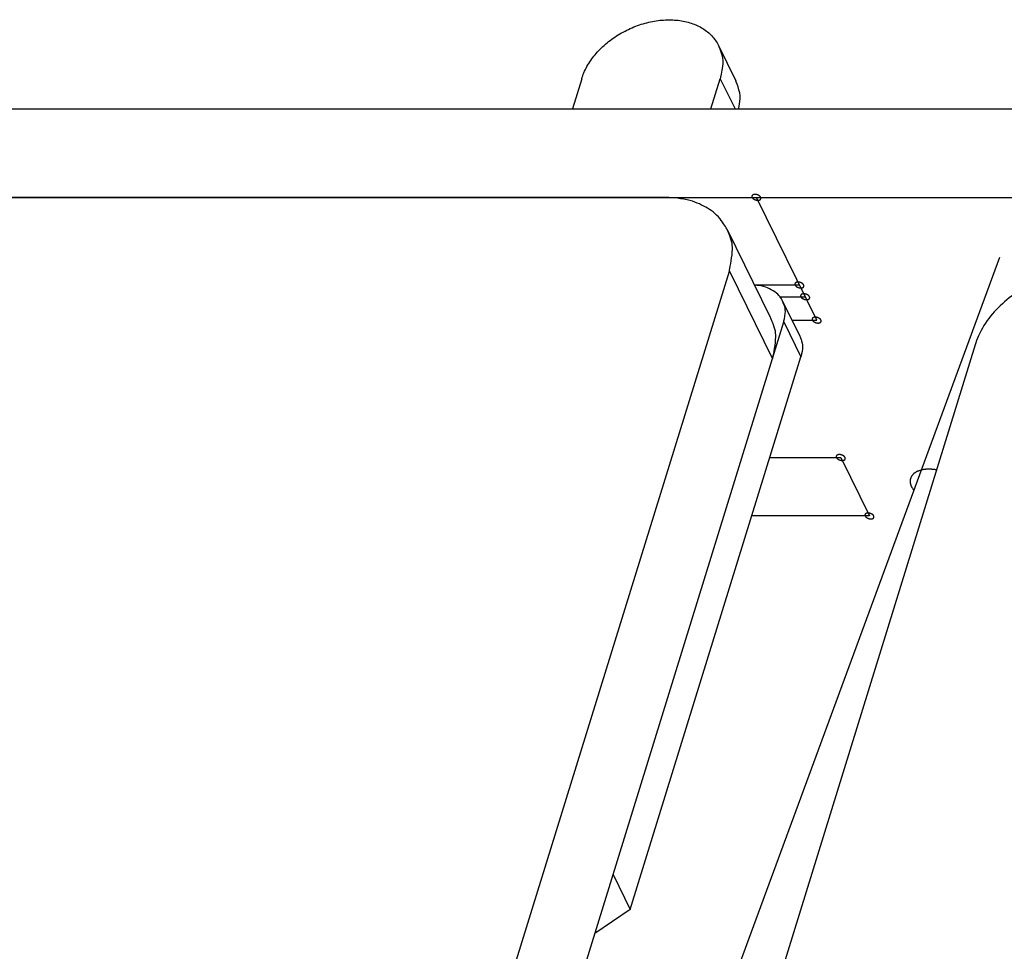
# Model space of a CAD drawing. Header units: millimetres. Extents: x -78 to 141, y 20 to 129.
# Tile 52 of 114: x -9 to 7, y 113 to 129. Entities that reach past the tile are written whole.
import ezdxf

# ---------------------------------------------------------------- set-up
doc = ezdxf.new("R2010")
doc.units = ezdxf.units.MM
doc.header["$LTSCALE"] = 16.335
doc.layers.get('0').update_dxf_attribs({"linetype": 'CONTINUOUS'})
doc.layers.add('02___PRT_ALL_AXES', color=7, linetype='CONTINUOUS')

msp = doc.modelspace()

# ---------------------------------------------------------------- linework, layer by layer
at = {"color": 7, "linetype": 'Continuous'}
for p, q in [((2.309, 128.499), (2.598, 127.911)), ((0.014, 127.943), (-0.142, 127.437)), ((2.182, 127.437), (2.339, 127.943)), ((2.339, 127.943), (2.587, 127.437)), ((1.42, 125.954), (-34.903, 125.954)), ((1.42, 125.954), (33.965, 125.954)), ((3.956, 123.895), (2.945, 125.954)), ((2.454, 125.414), (3.176, 123.943)), ((7.02, 124.948), (0.568, 107.41)), ((-6.406, 95.928), (2.491, 124.719)), ((2.491, 124.719), (3.212, 123.248)), ((3.667, 124.484), (2.91, 124.484)), ((3.332, 124.287), (3.763, 124.287)), ((3.385, 124.213), (3.674, 123.625)), ((3.541, 123.895), (3.956, 123.895)), ((-5.684, 94.457), (3.403, 123.866)), ((3.403, 123.866), (3.692, 123.277)), ((6.613, 123.483), (-1.52, 97.164)), ((0.828, 114.01), (3.692, 123.277)), ((3.171, 121.591), (4.36, 121.591)), ((4.36, 121.591), (4.841, 120.61)), ((4.841, 120.61), (2.868, 120.61)), ((0.54, 114.598), (0.828, 114.01)), ((0.828, 114.01), (0.234, 113.61))]:
    msp.add_line(p, q, dxfattribs=at)
for points, knots in [([(0.014, 127.943), (0.034, 128.008), (0.1, 128.16), (0.236, 128.352), (0.414, 128.532), (0.623, 128.684), (0.857, 128.805), (1.104, 128.889), (1.354, 128.933), (1.598, 128.934), (1.824, 128.892), (2.022, 128.809), (2.186, 128.685), (2.27, 128.575), (2.306, 128.507), (2.309, 128.499)], [0, 0, 0, 0, 0.0709738, 0.1466967, 0.2264363, 0.3089145, 0.3925201, 0.4755125, 0.5562211, 0.6332466, 0.7056718, 0.7732752, 0.8367112, 0.8975513, 0.9064601, 0.9064601, 0.9064601, 0.9064601]), ([(2.309, 128.499), (2.314, 128.491), (2.382, 128.308), (2.389, 128.176), (2.343, 127.955), (2.339, 127.943)], [0, 0, 0, 0, 0.051653, 0.1141142, 0.1803648, 0.1803648, 0.1803648, 0.1803648]), ([(2.649, 127.436), (2.65, 127.442), (2.676, 127.614), (2.672, 127.717), (2.602, 127.903), (2.598, 127.911)], [0, 0, 0, 0, 0.0398724, 0.1023337, 0.1539867, 0.1539867, 0.1539867, 0.1539867]), ([(2.454, 125.413), (2.442, 125.438), (2.313, 125.652), (2.092, 125.799), (1.807, 125.932), (1.467, 125.954), (1.42, 125.954)], [0, 0, 0, 0, 0.0681269, 0.1664739, 0.2729069, 0.3887482, 0.3887482, 0.3887482, 0.3887482]), ([(3.018, 125.954), (3.018, 125.954), (3.015, 125.959), (3.014, 125.961), (3.012, 125.963), (3.012, 125.964), (3.011, 125.965), (3.009, 125.967), (3.007, 125.968), (3.006, 125.97), (3.004, 125.972), (3.003, 125.973), (3.002, 125.974), (3, 125.975), (2.998, 125.977), (2.996, 125.979), (2.994, 125.98), (2.992, 125.982), (2.991, 125.982), (2.989, 125.984), (2.986, 125.985), (2.983, 125.987), (2.981, 125.988), (2.98, 125.989), (2.978, 125.99), (2.975, 125.991), (2.973, 125.992), (2.97, 125.993), (2.967, 125.994), (2.966, 125.995), (2.964, 125.996), (2.961, 125.996), (2.958, 125.997), (2.955, 125.998), (2.953, 125.999), (2.951, 126), (2.949, 126), (2.947, 126), (2.943, 126.001), (2.94, 126.002), (2.938, 126.002), (2.936, 126.002), (2.934, 126.002), (2.932, 126.003), (2.929, 126.003), (2.925, 126.003), (2.923, 126.003), (2.921, 126.003), (2.919, 126.003), (2.917, 126.003), (2.914, 126.003), (2.911, 126.003), (2.909, 126.003), (2.907, 126.002), (2.906, 126.002), (2.904, 126.002), (2.901, 126.001), (2.899, 126), (2.897, 126), (2.895, 126), (2.894, 125.999), (2.892, 125.998), (2.89, 125.997), (2.888, 125.996), (2.886, 125.996), (2.885, 125.995), (2.884, 125.994), (2.883, 125.993), (2.881, 125.992), (2.879, 125.991), (2.878, 125.99), (2.877, 125.989), (2.876, 125.988), (2.875, 125.987), (2.874, 125.985), (2.873, 125.984), (2.872, 125.983), (2.871, 125.982), (2.871, 125.981), (2.871, 125.979), (2.87, 125.977), (2.87, 125.976), (2.869, 125.974), (2.869, 125.973), (2.869, 125.972), (2.869, 125.97), (2.869, 125.969), (2.869, 125.967), (2.869, 125.965), (2.869, 125.964), (2.87, 125.963), (2.87, 125.961), (2.871, 125.959), (2.872, 125.954), (2.873, 125.954)], [0, 0, 0, 0, 0.00178862, 0.00268292, 0.00313008, 0.00357723, 0.00407486, 0.0045725, 0.00556776, 0.00656303, 0.00706066, 0.0075583, 0.00810164, 0.00864499, 0.00973169, 0.01081838, 0.01136173, 0.01190508, 0.01249491, 0.01308474, 0.0142644, 0.01544405, 0.01603388, 0.01662371, 0.01722604, 0.01782837, 0.01903302, 0.02023767, 0.02084, 0.02144232, 0.02205221, 0.0226621, 0.02388189, 0.02510167, 0.02571156, 0.02632145, 0.02692335, 0.02752524, 0.02872902, 0.0299328, 0.03053469, 0.03113658, 0.03172556, 0.03231453, 0.03349248, 0.03467043, 0.03525941, 0.03584838, 0.03639056, 0.03693274, 0.03801709, 0.03910144, 0.03964362, 0.0401858, 0.04068205, 0.0411783, 0.0421708, 0.04316329, 0.04365954, 0.04415579, 0.04460152, 0.04504725, 0.04593871, 0.04683018, 0.04727591, 0.04772164, 0.04812629, 0.04853094, 0.04934024, 0.05014954, 0.05055419, 0.05095884, 0.05132092, 0.05168301, 0.05240718, 0.05313135, 0.05349343, 0.05385552, 0.05420471, 0.0545539, 0.05525228, 0.05595067, 0.05629986, 0.05664905, 0.05701186, 0.05737466, 0.05810028, 0.0588259, 0.0591887, 0.05955151, 0.0599574, 0.0603633, 0.06117508, 0.06279865, 0.06279865, 0.06279865, 0.06279865]), ([(2.873, 125.954), (2.873, 125.954), (2.875, 125.95), (2.877, 125.948), (2.878, 125.946), (2.879, 125.945), (2.88, 125.944), (2.881, 125.942), (2.883, 125.94), (2.885, 125.938), (2.886, 125.937), (2.887, 125.936), (2.889, 125.935), (2.89, 125.933), (2.893, 125.931), (2.895, 125.93), (2.897, 125.928), (2.898, 125.927), (2.9, 125.926), (2.902, 125.925), (2.904, 125.923), (2.907, 125.922), (2.909, 125.921), (2.911, 125.92), (2.913, 125.919), (2.915, 125.918), (2.918, 125.917), (2.921, 125.915), (2.923, 125.914), (2.925, 125.914), (2.927, 125.913), (2.929, 125.912), (2.932, 125.911), (2.935, 125.91), (2.938, 125.91), (2.939, 125.909), (2.941, 125.909), (2.944, 125.908), (2.947, 125.908), (2.95, 125.907), (2.953, 125.907), (2.954, 125.906), (2.956, 125.906), (2.959, 125.906), (2.962, 125.906), (2.965, 125.906), (2.967, 125.905), (2.969, 125.905), (2.971, 125.905), (2.973, 125.906), (2.976, 125.906), (2.979, 125.906), (2.981, 125.906), (2.983, 125.906), (2.984, 125.907), (2.986, 125.907), (2.989, 125.908), (2.992, 125.908), (2.994, 125.909), (2.995, 125.909), (2.996, 125.91), (2.998, 125.91), (3, 125.911), (3.002, 125.912), (3.004, 125.913), (3.005, 125.913), (3.006, 125.914), (3.008, 125.915), (3.009, 125.917), (3.011, 125.918), (3.013, 125.919), (3.014, 125.92), (3.014, 125.921), (3.015, 125.922), (3.016, 125.923), (3.017, 125.925), (3.018, 125.926), (3.019, 125.927), (3.019, 125.928), (3.02, 125.93), (3.02, 125.931), (3.021, 125.933), (3.021, 125.934), (3.022, 125.935), (3.021, 125.937), (3.021, 125.938), (3.021, 125.94), (3.021, 125.942), (3.021, 125.943), (3.021, 125.945), (3.021, 125.946), (3.02, 125.947), (3.019, 125.95), (3.018, 125.954), (3.018, 125.954)], [0, 0, 0, 0, 0.00178862, 0.00268292, 0.00313008, 0.00357723, 0.00407486, 0.0045725, 0.00556776, 0.00656303, 0.00706066, 0.0075583, 0.00810164, 0.00864499, 0.00973169, 0.01081838, 0.01136173, 0.01190508, 0.01249491, 0.01308474, 0.0142644, 0.01544405, 0.01603388, 0.01662371, 0.01722604, 0.01782837, 0.01903302, 0.02023767, 0.02084, 0.02144232, 0.02205221, 0.0226621, 0.02388189, 0.02510167, 0.02571156, 0.02632145, 0.02692335, 0.02752524, 0.02872902, 0.0299328, 0.03053469, 0.03113658, 0.03172556, 0.03231453, 0.03349248, 0.03467043, 0.03525941, 0.03584838, 0.03639056, 0.03693274, 0.03801709, 0.03910144, 0.03964362, 0.0401858, 0.04068205, 0.0411783, 0.0421708, 0.04316329, 0.04365954, 0.04415579, 0.04460152, 0.04504725, 0.04593871, 0.04683018, 0.04727591, 0.04772164, 0.04812629, 0.04853094, 0.04934024, 0.05014954, 0.05055419, 0.05095884, 0.05132092, 0.05168301, 0.05240718, 0.05313135, 0.05349343, 0.05385552, 0.05420471, 0.0545539, 0.05525228, 0.05595067, 0.05629986, 0.05664905, 0.05701186, 0.05737466, 0.05810028, 0.0588259, 0.0591887, 0.05955151, 0.0599574, 0.0603633, 0.06117508, 0.06279865, 0.06279865, 0.06279865, 0.06279865]), ([(2.491, 124.719), (2.498, 124.742), (2.562, 125.083), (2.533, 125.233), (2.457, 125.408), (2.454, 125.413)], [0, 0, 0, 0, 0.1025684, 0.1985153, 0.2250107, 0.2250107, 0.2250107, 0.2250107]), ([(8.448, 124.719), (8.351, 124.719), (8.034, 124.688), (7.668, 124.564), (7.303, 124.37), (6.993, 124.111), (6.759, 123.833), (6.639, 123.567), (6.613, 123.483)], [0, 0, 0, 0, 0.1240382, 0.2532664, 0.3836903, 0.5111015, 0.6318399, 0.7435832, 0.7435832, 0.7435832, 0.7435832]), ([(3.74, 124.484), (3.74, 124.484), (3.737, 124.488), (3.735, 124.49), (3.734, 124.492), (3.734, 124.493), (3.732, 124.494), (3.731, 124.496), (3.729, 124.498), (3.727, 124.5), (3.726, 124.501), (3.725, 124.502), (3.724, 124.503), (3.722, 124.505), (3.72, 124.506), (3.717, 124.508), (3.715, 124.51), (3.714, 124.511), (3.713, 124.512), (3.71, 124.513), (3.708, 124.514), (3.705, 124.516), (3.703, 124.517), (3.701, 124.518), (3.7, 124.519), (3.697, 124.52), (3.694, 124.521), (3.691, 124.522), (3.689, 124.523), (3.687, 124.524), (3.686, 124.525), (3.683, 124.526), (3.68, 124.527), (3.677, 124.527), (3.674, 124.528), (3.673, 124.529), (3.671, 124.529), (3.668, 124.53), (3.665, 124.53), (3.662, 124.531), (3.66, 124.531), (3.658, 124.532), (3.656, 124.532), (3.653, 124.532), (3.65, 124.532), (3.647, 124.532), (3.645, 124.532), (3.643, 124.533), (3.641, 124.532), (3.639, 124.532), (3.636, 124.532), (3.633, 124.532), (3.631, 124.532), (3.629, 124.532), (3.628, 124.531), (3.626, 124.531), (3.623, 124.53), (3.621, 124.53), (3.619, 124.529), (3.617, 124.529), (3.616, 124.528), (3.614, 124.528), (3.612, 124.527), (3.61, 124.526), (3.608, 124.525), (3.607, 124.524), (3.606, 124.524), (3.604, 124.523), (3.603, 124.521), (3.601, 124.52), (3.6, 124.519), (3.599, 124.518), (3.598, 124.517), (3.597, 124.516), (3.596, 124.514), (3.595, 124.513), (3.594, 124.512), (3.593, 124.511), (3.593, 124.51), (3.592, 124.508), (3.592, 124.507), (3.591, 124.505), (3.591, 124.503), (3.591, 124.502), (3.591, 124.501), (3.591, 124.5), (3.591, 124.498), (3.591, 124.496), (3.591, 124.494), (3.591, 124.493), (3.591, 124.492), (3.592, 124.49), (3.593, 124.488), (3.594, 124.484), (3.594, 124.484)], [0, 0, 0, 0, 0.00178862, 0.00268292, 0.00313008, 0.00357723, 0.00407486, 0.0045725, 0.00556776, 0.00656303, 0.00706066, 0.0075583, 0.00810164, 0.00864499, 0.00973169, 0.01081838, 0.01136173, 0.01190508, 0.01249491, 0.01308474, 0.0142644, 0.01544405, 0.01603388, 0.01662371, 0.01722604, 0.01782837, 0.01903302, 0.02023767, 0.02084, 0.02144232, 0.02205221, 0.0226621, 0.02388189, 0.02510167, 0.02571156, 0.02632145, 0.02692335, 0.02752524, 0.02872902, 0.0299328, 0.03053469, 0.03113658, 0.03172556, 0.03231453, 0.03349248, 0.03467043, 0.03525941, 0.03584838, 0.03639056, 0.03693274, 0.03801709, 0.03910144, 0.03964362, 0.0401858, 0.04068205, 0.0411783, 0.0421708, 0.04316329, 0.04365954, 0.04415579, 0.04460152, 0.04504725, 0.04593871, 0.04683018, 0.04727591, 0.04772164, 0.04812629, 0.04853094, 0.04934024, 0.05014954, 0.05055419, 0.05095884, 0.05132092, 0.05168301, 0.05240718, 0.05313135, 0.05349343, 0.05385552, 0.05420471, 0.0545539, 0.05525228, 0.05595067, 0.05629986, 0.05664905, 0.05701186, 0.05737466, 0.05810028, 0.0588259, 0.0591887, 0.05955151, 0.0599574, 0.0603633, 0.06117508, 0.06279865, 0.06279865, 0.06279865, 0.06279865]), ([(3.385, 124.213), (3.384, 124.216), (3.343, 124.292), (3.286, 124.349), (3.157, 124.431), (3.055, 124.468), (2.919, 124.482), (2.913, 124.482)], [0, 0, 0, 0, 0.0136734, 0.0547095, 0.0979868, 0.1444933, 0.1803021, 0.1803021, 0.1803021, 0.1803021]), ([(3.594, 124.484), (3.594, 124.483), (3.597, 124.479), (3.599, 124.477), (3.6, 124.475), (3.6, 124.474), (3.601, 124.473), (3.603, 124.471), (3.605, 124.469), (3.606, 124.467), (3.608, 124.466), (3.609, 124.465), (3.61, 124.464), (3.612, 124.462), (3.614, 124.461), (3.617, 124.459), (3.618, 124.457), (3.62, 124.456), (3.621, 124.455), (3.623, 124.454), (3.626, 124.453), (3.629, 124.451), (3.631, 124.45), (3.633, 124.449), (3.634, 124.448), (3.637, 124.447), (3.64, 124.446), (3.642, 124.445), (3.645, 124.444), (3.646, 124.443), (3.648, 124.442), (3.651, 124.441), (3.654, 124.441), (3.657, 124.44), (3.659, 124.439), (3.661, 124.438), (3.663, 124.438), (3.666, 124.437), (3.669, 124.437), (3.672, 124.436), (3.674, 124.436), (3.676, 124.435), (3.678, 124.435), (3.68, 124.435), (3.684, 124.435), (3.687, 124.435), (3.689, 124.435), (3.691, 124.434), (3.693, 124.435), (3.695, 124.435), (3.698, 124.435), (3.701, 124.435), (3.703, 124.435), (3.705, 124.435), (3.706, 124.436), (3.708, 124.436), (3.711, 124.437), (3.713, 124.437), (3.715, 124.438), (3.717, 124.438), (3.718, 124.439), (3.72, 124.439), (3.722, 124.44), (3.724, 124.441), (3.726, 124.442), (3.727, 124.443), (3.728, 124.443), (3.73, 124.444), (3.731, 124.446), (3.733, 124.447), (3.734, 124.448), (3.735, 124.449), (3.736, 124.45), (3.737, 124.451), (3.738, 124.453), (3.739, 124.454), (3.74, 124.455), (3.741, 124.456), (3.741, 124.457), (3.741, 124.459), (3.742, 124.46), (3.743, 124.462), (3.743, 124.464), (3.743, 124.465), (3.743, 124.466), (3.743, 124.467), (3.743, 124.469), (3.743, 124.471), (3.743, 124.473), (3.743, 124.474), (3.742, 124.475), (3.742, 124.477), (3.741, 124.479), (3.74, 124.483), (3.74, 124.484)], [0, 0, 0, 0, 0.00178862, 0.00268292, 0.00313008, 0.00357723, 0.00407486, 0.0045725, 0.00556776, 0.00656303, 0.00706066, 0.0075583, 0.00810164, 0.00864499, 0.00973169, 0.01081838, 0.01136173, 0.01190508, 0.01249491, 0.01308474, 0.0142644, 0.01544405, 0.01603388, 0.01662371, 0.01722604, 0.01782837, 0.01903302, 0.02023767, 0.02084, 0.02144232, 0.02205221, 0.0226621, 0.02388189, 0.02510167, 0.02571156, 0.02632145, 0.02692335, 0.02752524, 0.02872902, 0.0299328, 0.03053469, 0.03113658, 0.03172556, 0.03231453, 0.03349248, 0.03467043, 0.03525941, 0.03584838, 0.03639056, 0.03693274, 0.03801709, 0.03910144, 0.03964362, 0.0401858, 0.04068205, 0.0411783, 0.0421708, 0.04316329, 0.04365954, 0.04415579, 0.04460152, 0.04504725, 0.04593871, 0.04683018, 0.04727591, 0.04772164, 0.04812629, 0.04853094, 0.04934024, 0.05014954, 0.05055419, 0.05095884, 0.05132092, 0.05168301, 0.05240718, 0.05313135, 0.05349343, 0.05385552, 0.05420471, 0.0545539, 0.05525228, 0.05595067, 0.05629986, 0.05664905, 0.05701186, 0.05737466, 0.05810028, 0.0588259, 0.0591887, 0.05955151, 0.0599574, 0.0603633, 0.06117508, 0.06279865, 0.06279865, 0.06279865, 0.06279865]), ([(3.403, 123.866), (3.405, 123.871), (3.436, 124.024), (3.43, 124.1), (3.386, 124.21), (3.385, 124.213)], [0, 0, 0, 0, 0.0442505, 0.0858586, 0.1127082, 0.1127082, 0.1127082, 0.1127082]), ([(3.836, 124.287), (3.836, 124.287), (3.833, 124.292), (3.832, 124.294), (3.83, 124.296), (3.83, 124.297), (3.829, 124.298), (3.827, 124.3), (3.825, 124.302), (3.824, 124.303), (3.822, 124.305), (3.821, 124.306), (3.82, 124.307), (3.818, 124.309), (3.816, 124.31), (3.814, 124.312), (3.812, 124.313), (3.81, 124.315), (3.809, 124.315), (3.807, 124.317), (3.804, 124.318), (3.801, 124.32), (3.799, 124.321), (3.798, 124.322), (3.796, 124.323), (3.793, 124.324), (3.791, 124.325), (3.788, 124.326), (3.785, 124.327), (3.784, 124.328), (3.782, 124.329), (3.779, 124.329), (3.776, 124.33), (3.773, 124.331), (3.771, 124.332), (3.769, 124.333), (3.767, 124.333), (3.765, 124.333), (3.761, 124.334), (3.758, 124.335), (3.756, 124.335), (3.754, 124.336), (3.752, 124.336), (3.75, 124.336), (3.747, 124.336), (3.743, 124.336), (3.741, 124.336), (3.739, 124.336), (3.737, 124.336), (3.735, 124.336), (3.732, 124.336), (3.729, 124.336), (3.727, 124.336), (3.725, 124.336), (3.724, 124.335), (3.722, 124.335), (3.719, 124.334), (3.717, 124.334), (3.715, 124.333), (3.713, 124.333), (3.712, 124.332), (3.71, 124.331), (3.708, 124.33), (3.706, 124.33), (3.704, 124.329), (3.703, 124.328), (3.702, 124.327), (3.701, 124.326), (3.699, 124.325), (3.697, 124.324), (3.696, 124.323), (3.695, 124.322), (3.694, 124.321), (3.693, 124.32), (3.692, 124.318), (3.691, 124.317), (3.69, 124.316), (3.689, 124.315), (3.689, 124.314), (3.689, 124.312), (3.688, 124.31), (3.688, 124.309), (3.687, 124.307), (3.687, 124.306), (3.687, 124.305), (3.687, 124.304), (3.687, 124.302), (3.687, 124.3), (3.687, 124.298), (3.687, 124.297), (3.688, 124.296), (3.688, 124.294), (3.689, 124.292), (3.69, 124.287), (3.691, 124.287)], [0, 0, 0, 0, 0.00178862, 0.00268292, 0.00313008, 0.00357723, 0.00407486, 0.0045725, 0.00556776, 0.00656303, 0.00706066, 0.0075583, 0.00810164, 0.00864499, 0.00973169, 0.01081838, 0.01136173, 0.01190508, 0.01249491, 0.01308474, 0.0142644, 0.01544405, 0.01603388, 0.01662371, 0.01722604, 0.01782837, 0.01903302, 0.02023767, 0.02084, 0.02144232, 0.02205221, 0.0226621, 0.02388189, 0.02510167, 0.02571156, 0.02632145, 0.02692335, 0.02752524, 0.02872902, 0.0299328, 0.03053469, 0.03113658, 0.03172556, 0.03231453, 0.03349248, 0.03467043, 0.03525941, 0.03584838, 0.03639056, 0.03693274, 0.03801709, 0.03910144, 0.03964362, 0.0401858, 0.04068205, 0.0411783, 0.0421708, 0.04316329, 0.04365954, 0.04415579, 0.04460152, 0.04504725, 0.04593871, 0.04683018, 0.04727591, 0.04772164, 0.04812629, 0.04853094, 0.04934024, 0.05014954, 0.05055419, 0.05095884, 0.05132092, 0.05168301, 0.05240718, 0.05313135, 0.05349343, 0.05385552, 0.05420471, 0.0545539, 0.05525228, 0.05595067, 0.05629986, 0.05664905, 0.05701186, 0.05737466, 0.05810028, 0.0588259, 0.0591887, 0.05955151, 0.0599574, 0.0603633, 0.06117508, 0.06279866, 0.06279866, 0.06279866, 0.06279866]), ([(3.691, 124.287), (3.691, 124.287), (3.693, 124.283), (3.695, 124.281), (3.696, 124.279), (3.697, 124.278), (3.698, 124.277), (3.699, 124.275), (3.701, 124.273), (3.703, 124.271), (3.704, 124.27), (3.705, 124.269), (3.707, 124.268), (3.708, 124.266), (3.711, 124.265), (3.713, 124.263), (3.715, 124.261), (3.716, 124.26), (3.718, 124.259), (3.72, 124.258), (3.722, 124.257), (3.725, 124.255), (3.727, 124.254), (3.729, 124.253), (3.731, 124.252), (3.733, 124.251), (3.736, 124.25), (3.739, 124.248), (3.741, 124.247), (3.743, 124.247), (3.745, 124.246), (3.747, 124.245), (3.75, 124.244), (3.753, 124.243), (3.756, 124.243), (3.757, 124.242), (3.759, 124.242), (3.762, 124.241), (3.765, 124.241), (3.768, 124.24), (3.771, 124.24), (3.772, 124.239), (3.774, 124.239), (3.777, 124.239), (3.78, 124.239), (3.783, 124.239), (3.785, 124.239), (3.787, 124.238), (3.789, 124.239), (3.791, 124.239), (3.794, 124.239), (3.797, 124.239), (3.799, 124.239), (3.801, 124.239), (3.802, 124.24), (3.804, 124.24), (3.807, 124.241), (3.81, 124.241), (3.812, 124.242), (3.813, 124.242), (3.814, 124.243), (3.816, 124.243), (3.818, 124.244), (3.82, 124.245), (3.822, 124.246), (3.823, 124.246), (3.824, 124.247), (3.826, 124.248), (3.827, 124.25), (3.829, 124.251), (3.831, 124.252), (3.832, 124.253), (3.832, 124.254), (3.833, 124.255), (3.834, 124.256), (3.835, 124.258), (3.836, 124.259), (3.837, 124.26), (3.837, 124.261), (3.838, 124.263), (3.838, 124.264), (3.839, 124.266), (3.839, 124.268), (3.84, 124.269), (3.839, 124.27), (3.839, 124.271), (3.839, 124.273), (3.839, 124.275), (3.839, 124.277), (3.839, 124.278), (3.839, 124.279), (3.838, 124.281), (3.837, 124.283), (3.836, 124.287), (3.836, 124.287)], [0, 0, 0, 0, 0.00178862, 0.00268292, 0.00313008, 0.00357723, 0.00407486, 0.0045725, 0.00556776, 0.00656303, 0.00706066, 0.0075583, 0.00810164, 0.00864499, 0.00973169, 0.01081838, 0.01136173, 0.01190508, 0.01249491, 0.01308474, 0.0142644, 0.01544405, 0.01603388, 0.01662371, 0.01722604, 0.01782837, 0.01903302, 0.02023767, 0.02084, 0.02144232, 0.02205221, 0.0226621, 0.02388189, 0.02510167, 0.02571156, 0.02632145, 0.02692335, 0.02752524, 0.02872902, 0.0299328, 0.03053469, 0.03113658, 0.03172556, 0.03231453, 0.03349248, 0.03467043, 0.03525941, 0.03584838, 0.03639056, 0.03693274, 0.03801709, 0.03910144, 0.03964362, 0.0401858, 0.04068205, 0.0411783, 0.0421708, 0.04316329, 0.04365954, 0.04415579, 0.04460152, 0.04504725, 0.04593871, 0.04683018, 0.04727591, 0.04772164, 0.04812629, 0.04853094, 0.04934024, 0.05014954, 0.05055419, 0.05095884, 0.05132092, 0.05168301, 0.05240718, 0.05313135, 0.05349343, 0.05385552, 0.05420471, 0.0545539, 0.05525228, 0.05595067, 0.05629986, 0.05664905, 0.05701186, 0.05737466, 0.05810028, 0.0588259, 0.0591887, 0.05955151, 0.0599574, 0.0603633, 0.06117508, 0.06279866, 0.06279866, 0.06279866, 0.06279866]), ([(3.176, 123.942), (3.178, 123.937), (3.255, 123.762), (3.283, 123.612), (3.22, 123.271), (3.212, 123.248)], [0, 0, 0, 0, 0.0264954, 0.1224423, 0.2250107, 0.2250107, 0.2250107, 0.2250107]), ([(4.028, 123.895), (4.028, 123.895), (4.026, 123.899), (4.024, 123.902), (4.023, 123.904), (4.022, 123.905), (4.021, 123.906), (4.02, 123.907), (4.018, 123.909), (4.016, 123.911), (4.015, 123.913), (4.014, 123.914), (4.012, 123.915), (4.01, 123.916), (4.008, 123.918), (4.006, 123.92), (4.004, 123.921), (4.003, 123.922), (4.001, 123.923), (3.999, 123.925), (3.996, 123.926), (3.994, 123.928), (3.992, 123.929), (3.99, 123.93), (3.988, 123.931), (3.986, 123.932), (3.983, 123.933), (3.98, 123.934), (3.978, 123.935), (3.976, 123.936), (3.974, 123.936), (3.972, 123.937), (3.969, 123.938), (3.966, 123.939), (3.963, 123.94), (3.961, 123.941), (3.959, 123.941), (3.957, 123.941), (3.954, 123.942), (3.951, 123.942), (3.948, 123.943), (3.946, 123.943), (3.945, 123.943), (3.942, 123.944), (3.939, 123.944), (3.936, 123.944), (3.933, 123.944), (3.932, 123.944), (3.93, 123.944), (3.928, 123.944), (3.925, 123.944), (3.922, 123.944), (3.92, 123.943), (3.918, 123.943), (3.916, 123.943), (3.914, 123.942), (3.912, 123.942), (3.909, 123.941), (3.907, 123.941), (3.906, 123.941), (3.904, 123.94), (3.903, 123.939), (3.901, 123.938), (3.898, 123.937), (3.897, 123.937), (3.895, 123.936), (3.894, 123.935), (3.893, 123.934), (3.891, 123.933), (3.89, 123.932), (3.888, 123.931), (3.887, 123.93), (3.887, 123.929), (3.886, 123.928), (3.885, 123.926), (3.883, 123.925), (3.883, 123.923), (3.882, 123.923), (3.882, 123.921), (3.881, 123.92), (3.881, 123.918), (3.88, 123.916), (3.88, 123.915), (3.879, 123.914), (3.879, 123.913), (3.879, 123.911), (3.88, 123.909), (3.88, 123.908), (3.88, 123.906), (3.88, 123.905), (3.88, 123.904), (3.881, 123.902), (3.881, 123.9), (3.883, 123.895), (3.883, 123.895)], [0, 0, 0, 0, 0.00178862, 0.00268292, 0.00313008, 0.00357723, 0.00407486, 0.0045725, 0.00556776, 0.00656303, 0.00706066, 0.0075583, 0.00810164, 0.00864499, 0.00973169, 0.01081838, 0.01136173, 0.01190508, 0.01249491, 0.01308474, 0.0142644, 0.01544405, 0.01603388, 0.01662371, 0.01722604, 0.01782837, 0.01903302, 0.02023767, 0.02084, 0.02144232, 0.02205221, 0.0226621, 0.02388189, 0.02510167, 0.02571156, 0.02632145, 0.02692335, 0.02752524, 0.02872902, 0.0299328, 0.03053469, 0.03113658, 0.03172556, 0.03231453, 0.03349248, 0.03467043, 0.03525941, 0.03584838, 0.03639056, 0.03693274, 0.03801709, 0.03910144, 0.03964362, 0.0401858, 0.04068205, 0.0411783, 0.0421708, 0.04316329, 0.04365954, 0.04415579, 0.04460152, 0.04504725, 0.04593871, 0.04683018, 0.04727591, 0.04772164, 0.04812629, 0.04853094, 0.04934024, 0.05014954, 0.05055419, 0.05095884, 0.05132092, 0.05168301, 0.05240718, 0.05313135, 0.05349343, 0.05385552, 0.05420471, 0.0545539, 0.05525228, 0.05595067, 0.05629986, 0.05664905, 0.05701186, 0.05737466, 0.05810028, 0.0588259, 0.0591887, 0.05955151, 0.0599574, 0.0603633, 0.06117508, 0.06279865, 0.06279865, 0.06279865, 0.06279865]), ([(3.883, 123.895), (3.883, 123.895), (3.886, 123.891), (3.887, 123.888), (3.888, 123.887), (3.889, 123.886), (3.89, 123.885), (3.892, 123.883), (3.893, 123.881), (3.895, 123.879), (3.897, 123.878), (3.898, 123.876), (3.899, 123.875), (3.901, 123.874), (3.903, 123.872), (3.905, 123.871), (3.907, 123.869), (3.908, 123.868), (3.91, 123.867), (3.912, 123.866), (3.915, 123.864), (3.918, 123.863), (3.92, 123.861), (3.921, 123.86), (3.923, 123.86), (3.925, 123.859), (3.928, 123.857), (3.931, 123.856), (3.933, 123.855), (3.935, 123.854), (3.937, 123.854), (3.94, 123.853), (3.943, 123.852), (3.946, 123.851), (3.948, 123.851), (3.95, 123.85), (3.952, 123.85), (3.954, 123.849), (3.957, 123.849), (3.961, 123.848), (3.963, 123.847), (3.965, 123.847), (3.967, 123.847), (3.969, 123.847), (3.972, 123.847), (3.975, 123.846), (3.978, 123.846), (3.98, 123.846), (3.981, 123.846), (3.984, 123.846), (3.987, 123.847), (3.989, 123.847), (3.992, 123.847), (3.993, 123.847), (3.995, 123.847), (3.997, 123.848), (3.999, 123.848), (4.002, 123.849), (4.004, 123.85), (4.006, 123.85), (4.007, 123.85), (4.009, 123.851), (4.011, 123.852), (4.013, 123.853), (4.015, 123.854), (4.016, 123.854), (4.017, 123.855), (4.018, 123.856), (4.02, 123.857), (4.022, 123.859), (4.023, 123.86), (4.024, 123.86), (4.025, 123.861), (4.026, 123.863), (4.027, 123.864), (4.028, 123.866), (4.029, 123.867), (4.029, 123.868), (4.03, 123.869), (4.03, 123.87), (4.031, 123.872), (4.031, 123.874), (4.032, 123.875), (4.032, 123.876), (4.032, 123.877), (4.032, 123.879), (4.032, 123.881), (4.032, 123.883), (4.032, 123.884), (4.032, 123.886), (4.031, 123.887), (4.031, 123.888), (4.03, 123.891), (4.028, 123.895), (4.028, 123.895)], [0, 0, 0, 0, 0.00178862, 0.00268292, 0.00313008, 0.00357723, 0.00407486, 0.0045725, 0.00556776, 0.00656303, 0.00706066, 0.0075583, 0.00810164, 0.00864499, 0.00973169, 0.01081838, 0.01136173, 0.01190508, 0.01249491, 0.01308474, 0.0142644, 0.01544405, 0.01603388, 0.01662371, 0.01722604, 0.01782837, 0.01903302, 0.02023767, 0.02084, 0.02144232, 0.02205221, 0.0226621, 0.02388189, 0.02510167, 0.02571156, 0.02632145, 0.02692335, 0.02752524, 0.02872902, 0.0299328, 0.03053469, 0.03113658, 0.03172556, 0.03231453, 0.03349248, 0.03467043, 0.03525941, 0.03584838, 0.03639056, 0.03693274, 0.03801709, 0.03910144, 0.03964362, 0.0401858, 0.04068205, 0.0411783, 0.0421708, 0.04316329, 0.04365954, 0.04415579, 0.04460152, 0.04504725, 0.04593871, 0.04683018, 0.04727591, 0.04772164, 0.04812629, 0.04853094, 0.04934024, 0.05014954, 0.05055419, 0.05095884, 0.05132092, 0.05168301, 0.05240718, 0.05313135, 0.05349343, 0.05385552, 0.05420471, 0.0545539, 0.05525228, 0.05595067, 0.05629986, 0.05664905, 0.05701186, 0.05737466, 0.05810028, 0.0588259, 0.0591887, 0.05955151, 0.0599574, 0.0603633, 0.06117508, 0.06279865, 0.06279865, 0.06279865, 0.06279865]), ([(3.674, 123.625), (3.675, 123.622), (3.718, 123.512), (3.725, 123.435), (3.694, 123.282), (3.692, 123.277)], [0, 0, 0, 0, 0.0268496, 0.0684577, 0.1127082, 0.1127082, 0.1127082, 0.1127082]), ([(4.433, 121.591), (4.433, 121.591), (4.43, 121.595), (4.428, 121.598), (4.427, 121.599), (4.427, 121.601), (4.425, 121.602), (4.424, 121.603), (4.422, 121.605), (4.42, 121.607), (4.419, 121.608), (4.418, 121.61), (4.417, 121.611), (4.415, 121.612), (4.413, 121.614), (4.41, 121.616), (4.408, 121.617), (4.407, 121.618), (4.406, 121.619), (4.403, 121.62), (4.401, 121.622), (4.398, 121.623), (4.396, 121.625), (4.394, 121.626), (4.393, 121.626), (4.39, 121.627), (4.387, 121.629), (4.384, 121.63), (4.382, 121.631), (4.38, 121.632), (4.379, 121.632), (4.376, 121.633), (4.373, 121.634), (4.37, 121.635), (4.368, 121.636), (4.366, 121.636), (4.364, 121.637), (4.361, 121.637), (4.358, 121.638), (4.355, 121.638), (4.353, 121.639), (4.351, 121.639), (4.349, 121.639), (4.346, 121.639), (4.343, 121.639), (4.34, 121.64), (4.338, 121.64), (4.336, 121.64), (4.334, 121.64), (4.332, 121.64), (4.329, 121.639), (4.326, 121.639), (4.324, 121.639), (4.322, 121.639), (4.321, 121.639), (4.319, 121.638), (4.316, 121.638), (4.314, 121.637), (4.312, 121.637), (4.31, 121.636), (4.309, 121.636), (4.307, 121.635), (4.305, 121.634), (4.303, 121.633), (4.301, 121.632), (4.3, 121.632), (4.299, 121.631), (4.297, 121.63), (4.296, 121.629), (4.294, 121.627), (4.293, 121.626), (4.292, 121.626), (4.291, 121.625), (4.29, 121.623), (4.289, 121.622), (4.288, 121.62), (4.287, 121.619), (4.286, 121.618), (4.286, 121.617), (4.285, 121.616), (4.285, 121.614), (4.284, 121.612), (4.284, 121.611), (4.284, 121.61), (4.284, 121.609), (4.284, 121.607), (4.284, 121.605), (4.284, 121.603), (4.284, 121.602), (4.284, 121.601), (4.284, 121.599), (4.285, 121.598), (4.286, 121.595), (4.287, 121.591), (4.287, 121.591)], [0, 0, 0, 0, 0.00178862, 0.00268292, 0.00313008, 0.00357723, 0.00407486, 0.0045725, 0.00556776, 0.00656303, 0.00706066, 0.0075583, 0.00810164, 0.00864499, 0.00973169, 0.01081838, 0.01136173, 0.01190508, 0.01249491, 0.01308474, 0.0142644, 0.01544405, 0.01603388, 0.01662371, 0.01722604, 0.01782837, 0.01903302, 0.02023767, 0.02084, 0.02144232, 0.02205221, 0.0226621, 0.02388189, 0.02510167, 0.02571156, 0.02632145, 0.02692335, 0.02752524, 0.02872902, 0.0299328, 0.03053469, 0.03113658, 0.03172556, 0.03231453, 0.03349248, 0.03467043, 0.03525941, 0.03584838, 0.03639056, 0.03693274, 0.03801709, 0.03910144, 0.03964362, 0.0401858, 0.04068205, 0.0411783, 0.0421708, 0.04316329, 0.04365954, 0.04415579, 0.04460152, 0.04504725, 0.04593871, 0.04683018, 0.04727591, 0.04772164, 0.04812629, 0.04853094, 0.04934024, 0.05014954, 0.05055419, 0.05095884, 0.05132092, 0.05168301, 0.05240718, 0.05313135, 0.05349343, 0.05385552, 0.05420471, 0.0545539, 0.05525228, 0.05595067, 0.05629986, 0.05664905, 0.05701186, 0.05737466, 0.05810028, 0.0588259, 0.0591887, 0.05955151, 0.0599574, 0.0603633, 0.06117508, 0.06279865, 0.06279865, 0.06279865, 0.06279865]), ([(4.287, 121.591), (4.287, 121.591), (4.29, 121.587), (4.292, 121.584), (4.293, 121.583), (4.293, 121.581), (4.294, 121.58), (4.296, 121.579), (4.298, 121.577), (4.299, 121.575), (4.301, 121.573), (4.302, 121.572), (4.303, 121.571), (4.305, 121.57), (4.307, 121.568), (4.31, 121.566), (4.311, 121.565), (4.313, 121.564), (4.314, 121.563), (4.317, 121.562), (4.319, 121.56), (4.322, 121.558), (4.324, 121.557), (4.326, 121.556), (4.327, 121.555), (4.33, 121.554), (4.333, 121.553), (4.335, 121.552), (4.338, 121.551), (4.34, 121.55), (4.341, 121.55), (4.344, 121.549), (4.347, 121.548), (4.35, 121.547), (4.352, 121.546), (4.354, 121.546), (4.356, 121.545), (4.359, 121.545), (4.362, 121.544), (4.365, 121.544), (4.367, 121.543), (4.369, 121.543), (4.371, 121.543), (4.374, 121.543), (4.377, 121.542), (4.38, 121.542), (4.382, 121.542), (4.384, 121.542), (4.386, 121.542), (4.388, 121.542), (4.391, 121.542), (4.394, 121.543), (4.396, 121.543), (4.398, 121.543), (4.399, 121.543), (4.401, 121.544), (4.404, 121.544), (4.406, 121.545), (4.408, 121.545), (4.41, 121.545), (4.411, 121.546), (4.413, 121.547), (4.415, 121.548), (4.417, 121.549), (4.419, 121.55), (4.42, 121.55), (4.421, 121.551), (4.423, 121.552), (4.424, 121.553), (4.426, 121.554), (4.427, 121.555), (4.428, 121.556), (4.429, 121.557), (4.43, 121.558), (4.431, 121.56), (4.432, 121.561), (4.433, 121.563), (4.434, 121.564), (4.434, 121.565), (4.434, 121.566), (4.435, 121.568), (4.436, 121.57), (4.436, 121.571), (4.436, 121.572), (4.436, 121.573), (4.436, 121.575), (4.436, 121.577), (4.436, 121.579), (4.436, 121.58), (4.436, 121.581), (4.435, 121.582), (4.435, 121.584), (4.434, 121.587), (4.433, 121.591), (4.433, 121.591)], [0, 0, 0, 0, 0.00178862, 0.00268292, 0.00313008, 0.00357723, 0.00407486, 0.0045725, 0.00556776, 0.00656303, 0.00706066, 0.0075583, 0.00810164, 0.00864499, 0.00973169, 0.01081838, 0.01136173, 0.01190508, 0.01249491, 0.01308474, 0.0142644, 0.01544405, 0.01603388, 0.01662371, 0.01722604, 0.01782837, 0.01903302, 0.02023767, 0.02084, 0.02144232, 0.02205221, 0.0226621, 0.02388189, 0.02510167, 0.02571156, 0.02632145, 0.02692335, 0.02752524, 0.02872902, 0.0299328, 0.03053469, 0.03113658, 0.03172556, 0.03231453, 0.03349248, 0.03467043, 0.03525941, 0.03584838, 0.03639056, 0.03693274, 0.03801709, 0.03910144, 0.03964362, 0.0401858, 0.04068205, 0.0411783, 0.0421708, 0.04316329, 0.04365954, 0.04415579, 0.04460152, 0.04504725, 0.04593871, 0.04683018, 0.04727591, 0.04772164, 0.04812629, 0.04853094, 0.04934024, 0.05014954, 0.05055419, 0.05095884, 0.05132092, 0.05168301, 0.05240718, 0.05313135, 0.05349343, 0.05385552, 0.05420471, 0.0545539, 0.05525228, 0.05595067, 0.05629986, 0.05664905, 0.05701186, 0.05737466, 0.05810028, 0.0588259, 0.0591887, 0.05955151, 0.0599574, 0.0603633, 0.06117508, 0.06279865, 0.06279865, 0.06279865, 0.06279865]), ([(5.964, 121.383), (5.963, 121.383), (5.945, 121.386), (5.933, 121.388), (5.923, 121.389), (5.918, 121.39), (5.912, 121.39), (5.905, 121.391), (5.896, 121.392), (5.888, 121.393), (5.881, 121.393), (5.876, 121.394), (5.873, 121.394), (5.87, 121.394), (5.867, 121.394), (5.859, 121.394), (5.849, 121.394), (5.84, 121.395), (5.835, 121.395), (5.83, 121.395), (5.826, 121.395), (5.821, 121.394), (5.812, 121.394), (5.802, 121.394), (5.794, 121.393), (5.79, 121.393), (5.786, 121.393), (5.781, 121.392), (5.775, 121.391), (5.767, 121.39), (5.759, 121.389), (5.753, 121.389), (5.748, 121.388), (5.746, 121.388), (5.743, 121.387), (5.74, 121.387), (5.733, 121.385), (5.724, 121.384), (5.708, 121.38), (5.708, 121.38)], [0, 0, 0, 0, 0.00537132, 0.01074265, 0.01342831, 0.01477703, 0.0161392, 0.01886353, 0.02158787, 0.02431221, 0.02703655, 0.02839872, 0.02906577, 0.02970563, 0.03098535, 0.03226508, 0.03738397, 0.03994341, 0.04122314, 0.04250286, 0.04378408, 0.04506531, 0.04762775, 0.05275264, 0.05403386, 0.05531509, 0.0565784, 0.05780818, 0.06026776, 0.06272733, 0.0651869, 0.06764648, 0.06887626, 0.06947968, 0.07006145, 0.07122499, 0.07238852, 0.07704265, 0.08169679, 0.08169679, 0.08169679, 0.08169679]), ([(5.708, 121.38), (5.707, 121.38), (5.691, 121.374), (5.678, 121.37), (5.665, 121.365), (5.656, 121.362), (5.651, 121.36), (5.647, 121.359), (5.644, 121.357), (5.641, 121.357), (5.64, 121.356), (5.638, 121.356), (5.637, 121.355), (5.635, 121.354), (5.632, 121.352), (5.627, 121.348), (5.619, 121.343), (5.61, 121.338), (5.602, 121.332), (5.596, 121.328), (5.591, 121.325), (5.587, 121.323), (5.585, 121.321), (5.583, 121.32), (5.582, 121.32), (5.581, 121.318), (5.58, 121.317), (5.578, 121.315), (5.573, 121.309), (5.566, 121.301), (5.559, 121.293), (5.554, 121.286), (5.55, 121.282), (5.547, 121.278), (5.546, 121.276), (5.544, 121.275), (5.544, 121.274), (5.543, 121.274), (5.543, 121.273), (5.543, 121.272), (5.542, 121.27), (5.541, 121.268), (5.54, 121.264), (5.538, 121.259), (5.536, 121.253), (5.534, 121.248), (5.532, 121.242), (5.53, 121.236), (5.528, 121.231), (5.526, 121.228), (5.526, 121.225), (5.525, 121.223), (5.524, 121.222), (5.524, 121.222), (5.524, 121.221), (5.524, 121.22), (5.524, 121.218), (5.524, 121.216), (5.524, 121.211), (5.524, 121.206), (5.524, 121.197), (5.524, 121.187), (5.524, 121.176), (5.524, 121.169), (5.524, 121.166), (5.524, 121.164), (5.524, 121.163), (5.525, 121.162), (5.525, 121.16), (5.526, 121.158), (5.527, 121.153), (5.529, 121.148), (5.531, 121.141), (5.534, 121.132), (5.537, 121.123), (5.54, 121.114), (5.542, 121.109), (5.543, 121.105), (5.544, 121.103), (5.544, 121.102), (5.545, 121.101), (5.546, 121.099), (5.547, 121.097), (5.549, 121.094), (5.551, 121.091), (5.554, 121.087), (5.559, 121.079), (5.566, 121.067), (5.574, 121.056), (5.583, 121.042), (5.583, 121.041)], [0, 0, 0, 0, 0.0051289, 0.0102577, 0.0153866, 0.0179511, 0.0192333, 0.0205155, 0.0217977, 0.0224388, 0.0230799, 0.0234005, 0.0236929, 0.0242708, 0.0254266, 0.0277382, 0.0300498, 0.0346731, 0.0369847, 0.0392963, 0.0416079, 0.0427637, 0.0439195, 0.0442085, 0.0444974, 0.0450213, 0.0455397, 0.0460581, 0.0481317, 0.052279, 0.0564262, 0.0584998, 0.0605735, 0.0616103, 0.0626471, 0.0631655, 0.0634247, 0.0635521, 0.063673, 0.0641562, 0.0646395, 0.065606, 0.0665726, 0.0685056, 0.0704387, 0.0723718, 0.0743048, 0.0762379, 0.078171, 0.0791375, 0.080104, 0.0805873, 0.0810706, 0.0811914, 0.0813162, 0.0815693, 0.0820754, 0.0830878, 0.0841001, 0.0861248, 0.0881494, 0.0921988, 0.0962481, 0.0982728, 0.0987789, 0.0992851, 0.0997953, 0.1000741, 0.1003529, 0.1014682, 0.1025835, 0.104814, 0.1070445, 0.1092751, 0.1137361, 0.1159667, 0.1181972, 0.1193124, 0.1198701, 0.1201526, 0.1204656, 0.1210916, 0.1217175, 0.1229695, 0.1242214, 0.1254734, 0.1279773, 0.1329851, 0.1379929, 0.1430007, 0.1430007, 0.1430007, 0.1430007]), ([(4.914, 120.61), (4.914, 120.61), (4.911, 120.615), (4.91, 120.617), (4.908, 120.619), (4.908, 120.62), (4.907, 120.621), (4.905, 120.623), (4.903, 120.624), (4.902, 120.626), (4.9, 120.628), (4.899, 120.629), (4.898, 120.63), (4.896, 120.632), (4.894, 120.633), (4.891, 120.635), (4.89, 120.636), (4.888, 120.638), (4.887, 120.638), (4.885, 120.64), (4.882, 120.641), (4.879, 120.643), (4.877, 120.644), (4.876, 120.645), (4.874, 120.646), (4.871, 120.647), (4.869, 120.648), (4.866, 120.649), (4.863, 120.65), (4.862, 120.651), (4.86, 120.652), (4.857, 120.652), (4.854, 120.653), (4.851, 120.654), (4.849, 120.655), (4.847, 120.656), (4.845, 120.656), (4.842, 120.656), (4.839, 120.657), (4.836, 120.658), (4.834, 120.658), (4.832, 120.658), (4.83, 120.659), (4.828, 120.659), (4.824, 120.659), (4.821, 120.659), (4.819, 120.659), (4.817, 120.659), (4.815, 120.659), (4.813, 120.659), (4.81, 120.659), (4.807, 120.659), (4.805, 120.659), (4.803, 120.659), (4.802, 120.658), (4.8, 120.658), (4.797, 120.657), (4.795, 120.657), (4.793, 120.656), (4.791, 120.656), (4.79, 120.655), (4.788, 120.654), (4.786, 120.653), (4.784, 120.653), (4.782, 120.652), (4.781, 120.651), (4.78, 120.65), (4.779, 120.649), (4.777, 120.648), (4.775, 120.647), (4.774, 120.646), (4.773, 120.645), (4.772, 120.644), (4.771, 120.643), (4.77, 120.641), (4.769, 120.64), (4.768, 120.639), (4.767, 120.638), (4.767, 120.637), (4.767, 120.635), (4.766, 120.633), (4.766, 120.632), (4.765, 120.63), (4.765, 120.629), (4.765, 120.628), (4.765, 120.627), (4.765, 120.625), (4.765, 120.623), (4.765, 120.621), (4.765, 120.62), (4.766, 120.619), (4.766, 120.617), (4.767, 120.615), (4.768, 120.61), (4.768, 120.61)], [0, 0, 0, 0, 0.00178862, 0.00268292, 0.00313008, 0.00357723, 0.00407486, 0.0045725, 0.00556776, 0.00656303, 0.00706066, 0.0075583, 0.00810164, 0.00864499, 0.00973169, 0.01081838, 0.01136173, 0.01190508, 0.01249491, 0.01308474, 0.0142644, 0.01544405, 0.01603388, 0.01662371, 0.01722604, 0.01782837, 0.01903302, 0.02023767, 0.02084, 0.02144232, 0.02205221, 0.0226621, 0.02388189, 0.02510167, 0.02571156, 0.02632145, 0.02692335, 0.02752524, 0.02872902, 0.0299328, 0.03053469, 0.03113658, 0.03172556, 0.03231453, 0.03349248, 0.03467043, 0.03525941, 0.03584838, 0.03639056, 0.03693274, 0.03801709, 0.03910144, 0.03964362, 0.0401858, 0.04068205, 0.0411783, 0.0421708, 0.04316329, 0.04365954, 0.04415579, 0.04460152, 0.04504725, 0.04593871, 0.04683018, 0.04727591, 0.04772164, 0.04812629, 0.04853094, 0.04934024, 0.05014954, 0.05055419, 0.05095884, 0.05132092, 0.05168301, 0.05240718, 0.05313135, 0.05349343, 0.05385552, 0.05420471, 0.0545539, 0.05525228, 0.05595067, 0.05629986, 0.05664905, 0.05701186, 0.05737466, 0.05810028, 0.0588259, 0.0591887, 0.05955151, 0.0599574, 0.0603633, 0.06117508, 0.06279866, 0.06279866, 0.06279866, 0.06279866]), ([(4.768, 120.61), (4.769, 120.61), (4.771, 120.606), (4.773, 120.604), (4.774, 120.602), (4.775, 120.601), (4.776, 120.6), (4.777, 120.598), (4.779, 120.596), (4.781, 120.594), (4.782, 120.593), (4.783, 120.592), (4.785, 120.591), (4.786, 120.589), (4.789, 120.587), (4.791, 120.586), (4.793, 120.584), (4.794, 120.583), (4.796, 120.582), (4.798, 120.581), (4.8, 120.579), (4.803, 120.578), (4.805, 120.577), (4.807, 120.576), (4.809, 120.575), (4.811, 120.574), (4.814, 120.573), (4.817, 120.571), (4.819, 120.57), (4.821, 120.57), (4.823, 120.569), (4.825, 120.568), (4.828, 120.567), (4.831, 120.566), (4.834, 120.566), (4.835, 120.565), (4.837, 120.565), (4.84, 120.564), (4.843, 120.564), (4.846, 120.563), (4.849, 120.563), (4.85, 120.562), (4.852, 120.562), (4.855, 120.562), (4.858, 120.562), (4.861, 120.562), (4.863, 120.561), (4.865, 120.561), (4.867, 120.561), (4.869, 120.562), (4.872, 120.562), (4.875, 120.562), (4.877, 120.562), (4.879, 120.562), (4.88, 120.563), (4.882, 120.563), (4.885, 120.564), (4.888, 120.564), (4.89, 120.565), (4.891, 120.565), (4.892, 120.566), (4.894, 120.566), (4.896, 120.567), (4.898, 120.568), (4.9, 120.569), (4.901, 120.569), (4.902, 120.57), (4.904, 120.571), (4.905, 120.573), (4.907, 120.574), (4.908, 120.575), (4.91, 120.576), (4.91, 120.577), (4.911, 120.578), (4.912, 120.579), (4.913, 120.581), (4.914, 120.582), (4.915, 120.583), (4.915, 120.584), (4.916, 120.586), (4.916, 120.587), (4.917, 120.589), (4.917, 120.59), (4.918, 120.592), (4.917, 120.593), (4.917, 120.594), (4.917, 120.596), (4.917, 120.598), (4.917, 120.6), (4.917, 120.601), (4.917, 120.602), (4.916, 120.604), (4.915, 120.606), (4.914, 120.61), (4.914, 120.61)], [0, 0, 0, 0, 0.00178862, 0.00268292, 0.00313008, 0.00357723, 0.00407486, 0.0045725, 0.00556776, 0.00656303, 0.00706066, 0.0075583, 0.00810164, 0.00864499, 0.00973169, 0.01081838, 0.01136173, 0.01190508, 0.01249491, 0.01308474, 0.0142644, 0.01544405, 0.01603388, 0.01662371, 0.01722604, 0.01782837, 0.01903302, 0.02023767, 0.02084, 0.02144232, 0.02205221, 0.0226621, 0.02388189, 0.02510167, 0.02571156, 0.02632145, 0.02692335, 0.02752524, 0.02872902, 0.0299328, 0.03053469, 0.03113658, 0.03172556, 0.03231453, 0.03349248, 0.03467043, 0.03525941, 0.03584838, 0.03639056, 0.03693274, 0.03801709, 0.03910144, 0.03964362, 0.0401858, 0.04068205, 0.0411783, 0.0421708, 0.04316329, 0.04365954, 0.04415579, 0.04460152, 0.04504725, 0.04593871, 0.04683018, 0.04727591, 0.04772164, 0.04812629, 0.04853094, 0.04934024, 0.05014954, 0.05055419, 0.05095884, 0.05132092, 0.05168301, 0.05240718, 0.05313135, 0.05349343, 0.05385552, 0.05420471, 0.0545539, 0.05525228, 0.05595067, 0.05629986, 0.05664905, 0.05701186, 0.05737466, 0.05810028, 0.0588259, 0.0591887, 0.05955151, 0.0599574, 0.0603633, 0.06117508, 0.06279866, 0.06279866, 0.06279866, 0.06279866])]:
    msp.add_open_spline(points, degree=3, knots=knots, dxfattribs=at)
at = {"layer": '02___PRT_ALL_AXES', "color": 7, "linetype": 'Continuous'}
for p, q in [((-75.853, 127.437), (102.855, 127.437)), ((-76.311, 125.954), (102.396, 125.954))]:
    msp.add_line(p, q, dxfattribs=at)

doc.saveas('drawing.dxf')
